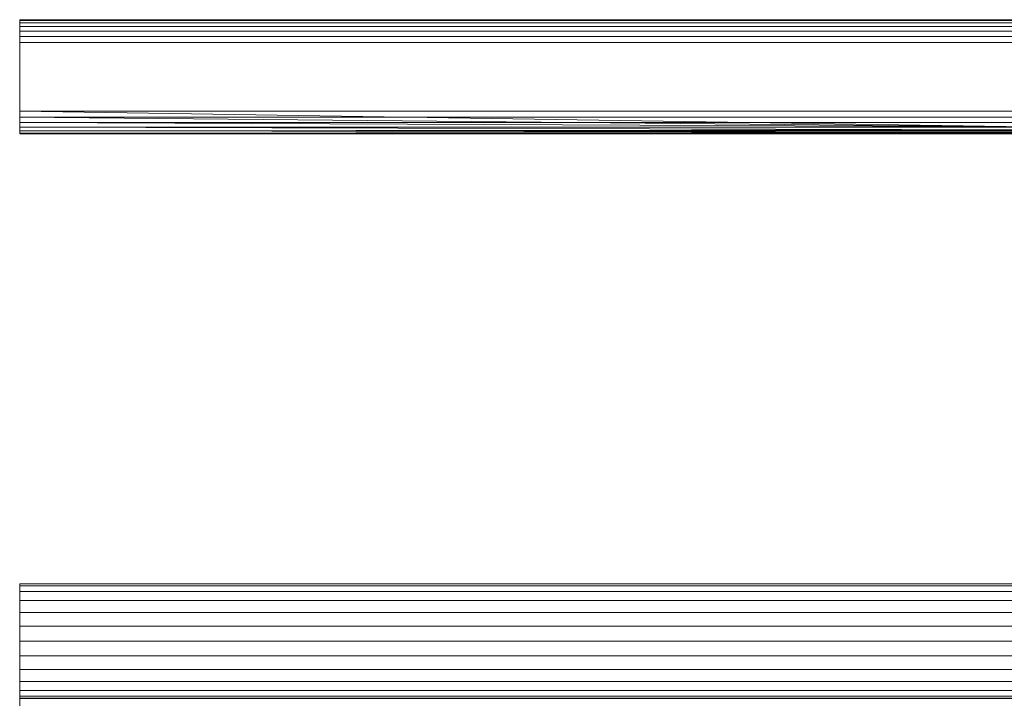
# Model space of a CAD drawing. Header units: millimetres. Extents: x 796 to 2396, y 2925 to 3240.
# Tile 29 of 32: x 1778 to 1813, y 2996 to 3020. Entities that reach past the tile are written whole.
import ezdxf

# ---------------------------------------------------------------- set-up
doc = ezdxf.new("R2010")
doc.units = ezdxf.units.MM
doc.layers.add('P-SANR-FIXT', color=6, linetype='Continuous', lineweight=30)

# ---------------------------------------------------------------- blocks, each defined once
blk = doc.blocks.new('Radiators_Plus__lus EVO 3D0')
at = {"layer": 'P-SANR-FIXT', "lineweight": 18}
mesh = blk.add_polyface(dxfattribs=at)
corners = [(478, 0, 440.206), (478, 0, 10.8), (402, 0, 10.8), (402, 0, 440.206)]
mesh.append_faces([[corners[k] for k in face] for face in [(0, 1, 2, 3)]])
mesh = blk.add_polyface(dxfattribs=at)
corners = [(402, 0, 440.206), (402, 0, 10.8), (402, -0.027, 10.593), (402, -0.107, 10.4), (402, -0.234, 10.234), (402, -0.4, 10.107), (402, -0.593, 10.027), (402, -0.8, 10), (402, -3.2, 10), (402, -3.407, 10.027), (402, -3.6, 10.107), (402, -3.766, 10.234), (402, -3.893, 10.4), (402, -3.973, 10.593), (402, -4, 10.8), (402, -4, 440.206), (402, -3.973, 440.413), (402, -3.893, 440.606), (402, -3.766, 440.772), (402, -3.6, 440.899), (402, -3.407, 440.979), (402, -3.2, 441.006), (402, -0.8, 441.006), (402, -0.593, 440.979), (402, -0.4, 440.899), (402, -0.234, 440.772), (402, -0.107, 440.606), (402, -0.027, 440.413)]
mesh.append_faces([[corners[k] for k in face] for face in [(26, 23, 24, 25)]], dxfattribs={"vtx0": -1})
mesh.append_faces([[corners[k] for k in face] for face in [(1, 6, 7, 14)]], dxfattribs={"vtx0": -1, "vtx2": -1, "vtx3": -1})
mesh.append_faces([[corners[k] for k in face] for face in [(14, 9, 10, 11)]], dxfattribs={"vtx0": -1, "vtx3": -1})
mesh.append_faces([[corners[k] for k in face] for face in [(19, 20, 17, 18), (5, 6, 3, 4)]], dxfattribs={"vtx1": -1})
mesh.append_faces([[corners[k] for k in face] for face in [(21, 22, 15), (8, 9, 14, 7)]], dxfattribs={"vtx1": -1, "vtx2": -1})
mesh.append_faces([[corners[k] for k in face] for face in [(22, 23, 0, 15), (20, 21, 15, 17)]], dxfattribs={"vtx1": -1, "vtx2": -1, "vtx3": -1})
mesh.append_faces([[corners[k] for k in face] for face in [(14, 15, 0, 1)]], dxfattribs={"vtx1": -1, "vtx3": -1})
mesh.append_faces([[corners[k] for k in face] for face in [(15, 16, 17), (12, 13, 14, 11)]], dxfattribs={"vtx2": -1})
mesh.append_faces([[corners[k] for k in face] for face in [(26, 27, 0, 23), (1, 2, 3, 6)]], dxfattribs={"vtx2": -1, "vtx3": -1})
mesh = blk.add_polyface(dxfattribs=at)
corners = [(478, -0.8, 441.006), (478, -0.593, 440.979), (478, -0.4, 440.899), (478, -0.234, 440.772), (478, -0.107, 440.606), (478, -0.027, 440.413), (478, 0, 440.206), (402, 0, 440.206), (402, -0.027, 440.413), (402, -0.107, 440.606), (402, -0.234, 440.772), (402, -0.4, 440.899), (402, -0.593, 440.979), (402, -0.8, 441.006)]
mesh.append_faces([[corners[k] for k in face] for face in [(8, 5, 6, 7), (1, 12, 13, 0)]], dxfattribs={"vtx0": -1})
mesh.append_faces([[corners[k] for k in face] for face in [(4, 9, 10, 3), (2, 11, 12, 1), (11, 2, 3, 10)]], dxfattribs={"vtx0": -1, "vtx2": -1})
mesh.append_faces([[corners[k] for k in face] for face in [(4, 5, 8, 9)]], dxfattribs={"vtx1": -1, "vtx3": -1})
mesh = blk.add_polyface(dxfattribs=at)
corners = [(478, 0, 10.8), (478, -0.027, 10.593), (478, -0.107, 10.4), (478, -0.234, 10.234), (478, -0.4, 10.107), (478, -0.593, 10.027), (478, -0.8, 10), (402, -0.8, 10), (402, -0.593, 10.027), (402, -0.4, 10.107), (402, -0.234, 10.234), (402, -0.107, 10.4), (402, -0.027, 10.593), (402, 0, 10.8)]
mesh.append_faces([[corners[k] for k in face] for face in [(1, 12, 13, 0)]], dxfattribs={"vtx0": -1})
mesh.append_faces([[corners[k] for k in face] for face in [(5, 8, 9, 4), (4, 9, 10, 3), (2, 11, 12, 1), (11, 2, 3, 10)]], dxfattribs={"vtx0": -1, "vtx2": -1})
mesh.append_faces([[corners[k] for k in face] for face in [(6, 7, 8, 5)]], dxfattribs={"vtx2": -1})
mesh = blk.add_polyface(dxfattribs=at)
corners = [(478, -3.2, 441.006), (478, -0.8, 441.006), (402, -0.8, 441.006), (402, -3.2, 441.006)]
mesh.append_faces([[corners[k] for k in face] for face in [(3, 0, 1, 2)]])
mesh = blk.add_polyface(dxfattribs=at)
corners = [(478, -0.8, 10), (478, -3.2, 10), (402, -3.2, 10), (402, -0.8, 10)]
mesh.append_faces([[corners[k] for k in face] for face in [(3, 0, 1, 2)]])
mesh = blk.add_polyface(dxfattribs=at)
corners = [(478, -4, 440.206), (478, -3.973, 440.413), (478, -3.893, 440.606), (478, -3.766, 440.772), (478, -3.6, 440.899), (478, -3.407, 440.979), (478, -3.2, 441.006), (402, -3.2, 441.006), (402, -3.407, 440.979), (402, -3.6, 440.899), (402, -3.766, 440.772), (402, -3.893, 440.606), (402, -3.973, 440.413), (402, -4, 440.206), (437.281, -4, 440.206), (437.281, -3.983, 440.368), (437.281, -3.934, 440.524), (437.281, -3.854, 440.666), (437.281, -3.747, 440.79), (442.719, -3.747, 440.79), (442.719, -3.854, 440.666), (442.719, -3.934, 440.524), (442.719, -3.983, 440.368), (442.719, -4, 440.206)]
mesh.append_faces([[corners[k] for k in face] for face in [(15, 13, 14)]], dxfattribs={"vtx0": -1})
mesh.append_faces([[corners[k] for k in face] for face in [(18, 10, 17), (10, 18, 9), (3, 20, 2), (16, 12, 15), (13, 15, 12), (2, 21, 1)]], dxfattribs={"vtx0": -1, "vtx1": -1})
mesh.append_faces([[corners[k] for k in face] for face in [(18, 7, 8), (18, 8, 9), (17, 10, 11), (19, 3, 4), (2, 20, 21), (1, 21, 22), (22, 0, 1)]], dxfattribs={"vtx0": -1, "vtx2": -1})
mesh.append_faces([[corners[k] for k in face] for face in [(5, 6, 19), (4, 5, 19), (19, 20, 3), (11, 12, 16), (16, 17, 11)]], dxfattribs={"vtx1": -1, "vtx2": -1})
mesh.append_faces([[corners[k] for k in face] for face in [(6, 7, 18, 19)]], dxfattribs={"vtx1": -1, "vtx3": -1})
mesh.append_faces([[corners[k] for k in face] for face in [(22, 23, 0)]], dxfattribs={"vtx2": -1})
mesh = blk.add_polyface(dxfattribs=at)
corners = [(478, -3.2, 10), (478, -3.407, 10.027), (478, -3.6, 10.107), (478, -3.766, 10.234), (478, -3.893, 10.4), (478, -3.973, 10.593), (478, -4, 10.8), (402, -4, 10.8), (402, -3.973, 10.593), (402, -3.893, 10.4), (402, -3.766, 10.234), (402, -3.6, 10.107), (402, -3.407, 10.027), (402, -3.2, 10)]
mesh.append_faces([[corners[k] for k in face] for face in [(1, 12, 13, 0)]], dxfattribs={"vtx0": -1})
mesh.append_faces([[corners[k] for k in face] for face in [(5, 8, 9, 4), (4, 9, 10, 3), (2, 11, 12, 1), (11, 2, 3, 10)]], dxfattribs={"vtx0": -1, "vtx2": -1})
mesh.append_faces([[corners[k] for k in face] for face in [(6, 7, 8, 5)]], dxfattribs={"vtx2": -1})
mesh = blk.add_polyface(dxfattribs=at)
corners = [(442.719, -3.788, 441), (437.281, -3.788, 441), (437.281, -23.757, 441), (402, -23.757, 441), (402, -67.249, 441), (437.281, -67.249, 441), (437.281, -91, 441), (442.719, -91, 441), (442.719, -67.249, 441), (478, -67.249, 441), (478, -23.757, 441), (442.719, -23.757, 441)]
mesh.append_faces([[corners[k] for k in face] for face in [(5, 2, 3, 4)]], dxfattribs={"vtx0": -1})
mesh.append_faces([[corners[k] for k in face] for face in [(2, 5, 8)]], dxfattribs={"vtx0": -1, "vtx1": -1, "vtx2": -1})
mesh.append_faces([[corners[k] for k in face] for face in [(10, 11, 8, 9), (7, 8, 5, 6), (1, 2, 0)]], dxfattribs={"vtx1": -1})
mesh.append_faces([[corners[k] for k in face] for face in [(11, 0, 2, 8)]], dxfattribs={"vtx1": -1, "vtx2": -1, "vtx3": -1})
mesh = blk.add_polyface(dxfattribs=at)
corners = [(478, -4, 10.8), (478, -4, 440.206), (442.719, -4, 440.206), (442.719, -4, 37.911), (437.281, -4, 37.911), (437.281, -4, 440.206), (402, -4, 440.206), (402, -4, 10.8)]
mesh.append_faces([[corners[k] for k in face] for face in [(0, 3, 4, 7)]], dxfattribs={"vtx0": -1, "vtx2": -1})
mesh.append_faces([[corners[k] for k in face] for face in [(1, 2, 3, 0)]], dxfattribs={"vtx2": -1})
mesh.append_faces([[corners[k] for k in face] for face in [(4, 5, 6, 7)]], dxfattribs={"vtx3": -1})
mesh = blk.add_polyface(dxfattribs=at)
corners = [(402, -19.75, 161.061), (402, -19.818, 160.543), (402, -20.018, 160.061), (402, -20.336, 159.647), (402, -20.75, 159.329), (402, -21.232, 159.129), (402, -21.75, 159.061), (402, -22.268, 159.129), (402, -22.75, 159.329), (402, -23.164, 159.647), (402, -23.482, 160.061), (402, -23.682, 160.543), (402, -23.75, 161.061), (402, -23.75, 348.635), (402, -23.682, 349.153), (402, -23.482, 349.635), (402, -23.164, 350.05), (402, -22.75, 350.368), (402, -22.268, 350.567), (402, -21.75, 350.635), (402, -21.232, 350.567), (402, -20.75, 350.368), (402, -20.336, 350.05), (402, -20.018, 349.635), (402, -19.818, 349.153), (402, -19.75, 348.635)]
mesh.append_faces([[corners[k] for k in face] for face in [(6, 2, 5), (11, 6, 10)]], dxfattribs={"vtx0": -1, "vtx1": -1})
mesh.append_faces([[corners[k] for k in face] for face in [(16, 17, 15), (4, 5, 2, 3)]], dxfattribs={"vtx1": -1})
mesh.append_faces([[corners[k] for k in face] for face in [(11, 12, 0, 6)]], dxfattribs={"vtx1": -1, "vtx2": -1, "vtx3": -1})
mesh.append_faces([[corners[k] for k in face] for face in [(12, 13, 25, 0)]], dxfattribs={"vtx1": -1, "vtx3": -1})
mesh.append_faces([[corners[k] for k in face] for face in [(6, 7, 8)]], dxfattribs={"vtx2": -1})
mesh.append_faces([[corners[k] for k in face] for face in [(19, 20, 21, 15), (21, 22, 23, 15), (23, 24, 25, 15), (17, 18, 19, 15), (13, 14, 15, 25), (0, 1, 2, 6), (8, 9, 10, 6)]], dxfattribs={"vtx2": -1, "vtx3": -1})
mesh = blk.add_polyface(dxfattribs=at)
corners = [(478, -19.75, 348.635), (478, -19.75, 161.061), (402, -19.75, 161.061), (402, -19.75, 348.635)]
mesh.append_faces([[corners[k] for k in face] for face in [(0, 1, 2, 3)]])
mesh = blk.add_polyface(dxfattribs=at)
corners = [(478, -19.75, 161.061), (478, -19.818, 160.543), (478, -20.018, 160.061), (478, -20.336, 159.647), (478, -20.75, 159.329), (478, -21.232, 159.129), (478, -21.75, 159.061), (478, -22.268, 159.129), (478, -22.75, 159.329), (478, -23.164, 159.647), (478, -23.482, 160.061), (478, -23.682, 160.543), (478, -23.75, 161.061), (402, -23.75, 161.061), (402, -23.682, 160.543), (402, -23.482, 160.061), (402, -23.164, 159.647), (402, -22.75, 159.329), (402, -22.268, 159.129), (402, -21.75, 159.061), (402, -21.232, 159.129), (402, -20.75, 159.329), (402, -20.336, 159.647), (402, -20.018, 160.061), (402, -19.818, 160.543), (402, -19.75, 161.061)]
mesh.append_faces([[corners[k] for k in face] for face in [(1, 24, 25, 0)]], dxfattribs={"vtx0": -1})
mesh.append_faces([[corners[k] for k in face] for face in [(8, 17, 18, 7), (19, 6, 7, 18), (4, 21, 22, 3), (2, 23, 24, 1), (3, 22, 23, 2)]], dxfattribs={"vtx0": -1, "vtx2": -1})
mesh.append_faces([[corners[k] for k in face] for face in [(13, 14, 11, 12)]], dxfattribs={"vtx1": -1})
mesh.append_faces([[corners[k] for k in face] for face in [(14, 15, 10, 11), (16, 17, 8, 9), (15, 16, 9, 10), (20, 21, 4, 5), (19, 20, 5, 6)]], dxfattribs={"vtx1": -1, "vtx3": -1})
mesh = blk.add_polyface(dxfattribs=at)
corners = [(478, -23.75, 348.635), (478, -23.682, 349.153), (478, -23.482, 349.635), (478, -23.164, 350.05), (478, -22.75, 350.368), (478, -22.268, 350.567), (478, -21.75, 350.635), (478, -21.232, 350.567), (478, -20.75, 350.368), (478, -20.336, 350.05), (478, -20.018, 349.635), (478, -19.818, 349.153), (478, -19.75, 348.635), (402, -19.75, 348.635), (402, -19.818, 349.153), (402, -20.018, 349.635), (402, -20.336, 350.05), (402, -20.75, 350.368), (402, -21.232, 350.567), (402, -21.75, 350.635), (402, -22.268, 350.567), (402, -22.75, 350.368), (402, -23.164, 350.05), (402, -23.482, 349.635), (402, -23.682, 349.153), (402, -23.75, 348.635)]
mesh.append_faces([[corners[k] for k in face] for face in [(1, 24, 25, 0)]], dxfattribs={"vtx0": -1})
mesh.append_faces([[corners[k] for k in face] for face in [(19, 6, 7, 18), (4, 21, 22, 3), (2, 23, 24, 1), (3, 22, 23, 2)]], dxfattribs={"vtx0": -1, "vtx2": -1})
mesh.append_faces([[corners[k] for k in face] for face in [(13, 14, 11, 12)]], dxfattribs={"vtx1": -1})
mesh.append_faces([[corners[k] for k in face] for face in [(14, 15, 10, 11), (16, 17, 8, 9), (15, 16, 9, 10), (17, 18, 7, 8), (20, 21, 4, 5), (19, 20, 5, 6)]], dxfattribs={"vtx1": -1, "vtx3": -1})
mesh = blk.add_polyface(dxfattribs=at)
corners = [(478, -23.75, 161.061), (478, -23.75, 348.635), (402, -23.75, 348.635), (402, -23.75, 161.061)]
mesh.append_faces([[corners[k] for k in face] for face in [(3, 0, 1, 2)]])

msp = doc.modelspace()

# ---------------------------------------------------------------- block references
at = {"layer": 'P-SANR-FIXT', "lineweight": 18}
msp.add_blockref('Radiators_Plus__lus EVO 3D0', (1376.189, 3019.535, 200), dxfattribs=at)

doc.saveas('drawing.dxf')
